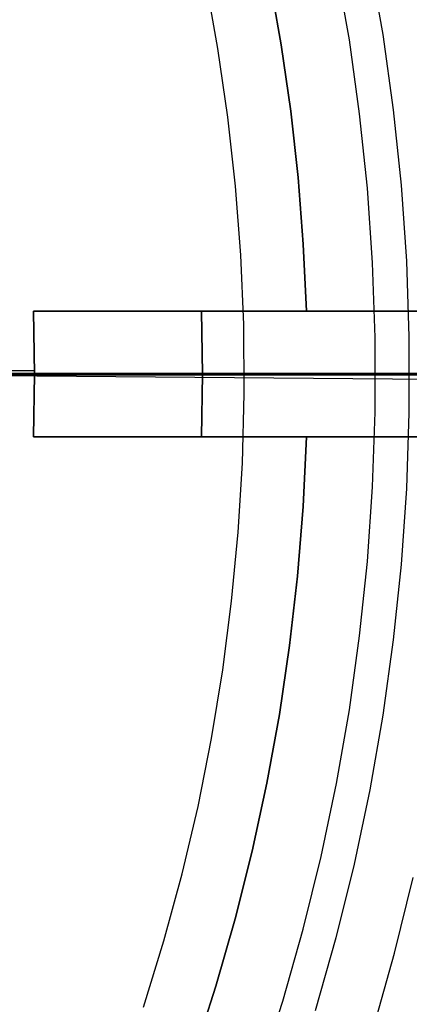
# Model space of a CAD drawing. Header units: millimetres. Extents: x 8929 to 10091, y -2708 to -1691.
# Tile 134 of 196: x 9531.55 to 9536.19, y -2065.63 to -2053.89. Entities that reach past the tile are written whole.
import ezdxf

# ---------------------------------------------------------------- set-up
doc = ezdxf.new("R2010")
doc.units = ezdxf.units.MM
for name, color, linetype in [('1', 7, 'Continuous'), ('COLOR EXT', 7, 'Continuous'), ('luz', 7, 'Continuous'), ('PLASTICO NEGRO', 7, 'Continuous')]:
    doc.layers.add(name, color=color, linetype=linetype)

msp = doc.modelspace()

# ---------------------------------------------------------------- linework, layer by layer
at = {"layer": '1', "color": 7, "true_color": 0xffffff}
for p, q in [((9585.952, -2058.121, 71.704), (9510.147, -2058.121, 71.704)), ((9578.147, -2058.121, 44.653), (9530.147, -2058.121, 44.653))]:
    msp.add_line(p, q, dxfattribs=at)
at = {"layer": '1', "color": 7, "true_color": 0xf4f4f4}
for p, q in [((9536.926, -2058.181, 206.567), (9530.14, -2058.121, 206.567)), ((9536.926, -2058.181, 208.385), (9530.14, -2058.121, 208.385))]:
    msp.add_line(p, q, dxfattribs=at)
at = {"layer": 'COLOR EXT', "color": 30, "true_color": 0xff8d00}
for p, q in [((9534.528, -2053.402, 20.104), (9534.666, -2054.187, 20.104)), ((9534.528, -2053.402, 16.604), (9534.666, -2054.187, 16.604)), ((9534.666, -2054.187, 18.354), (9534.528, -2053.402, 18.354)), ((9534.666, -2054.187, 20.104), (9534.779, -2054.977, 20.104)), ((9534.666, -2054.187, 16.604), (9534.779, -2054.977, 16.604)), ((9534.779, -2054.977, 18.354), (9534.666, -2054.187, 18.354)), ((9534.779, -2054.977, 20.104), (9534.866, -2055.77, 20.104)), ((9534.779, -2054.977, 16.604), (9534.866, -2055.77, 16.604)), ((9534.866, -2055.77, 18.354), (9534.779, -2054.977, 18.354)), ((9534.866, -2055.77, 20.104), (9534.928, -2056.565, 20.104)), ((9534.866, -2055.77, 16.604), (9534.928, -2056.565, 16.604)), ((9534.928, -2056.565, 18.354), (9534.866, -2055.77, 18.354)), ((9534.928, -2056.565, 20.104), (9534.965, -2057.362, 20.104)), ((9534.928, -2056.565, 16.604), (9534.965, -2057.362, 16.604)), ((9534.965, -2057.362, 18.354), (9534.928, -2056.565, 18.354)), ((9531.713, -2057.362, 20.104), (9531.713, -2057.362, 24.904)), ((9531.713, -2057.362, 24.904), (9531.714, -2057.362, 24.973)), ((9534.965, -2057.362, 20.104), (9531.713, -2057.362, 20.104)), ((9531.713, -2057.362, 24.904), (9531.726, -2058.112, 24.904)), ((9531.726, -2058.112, 20.104), (9531.713, -2057.362, 20.104)), ((9542.467, -2057.362, 21.754), (9531.713, -2057.362, 21.754)), ((9531.726, -2058.112, 22.504), (9531.713, -2057.362, 22.504)), ((9531.714, -2057.362, 24.973), (9531.718, -2057.362, 25.043)), ((9531.718, -2057.362, 25.043), (9531.724, -2057.362, 25.113)), ((9531.724, -2057.362, 25.113), (9531.733, -2057.362, 25.182)), ((9531.733, -2057.362, 25.182), (9531.744, -2057.362, 25.251)), ((9531.744, -2057.362, 25.251), (9531.757, -2057.362, 25.319)), ((9531.757, -2057.362, 25.319), (9531.773, -2057.362, 25.387)), ((9531.773, -2057.362, 25.387), (9531.791, -2057.362, 25.455)), ((9531.791, -2057.362, 25.455), (9531.811, -2057.362, 25.522)), ((9531.811, -2057.362, 25.522), (9531.834, -2057.362, 25.588)), ((9531.834, -2057.362, 25.588), (9531.859, -2057.362, 25.653)), ((9531.859, -2057.362, 25.653), (9531.886, -2057.362, 25.717)), ((9531.886, -2057.362, 25.717), (9531.916, -2057.362, 25.78)), ((9531.916, -2057.362, 25.78), (9531.948, -2057.362, 25.843)), ((9531.948, -2057.362, 25.843), (9531.981, -2057.362, 25.904)), ((9531.981, -2057.362, 25.904), (9532.017, -2057.362, 25.964)), ((9532.017, -2057.362, 25.964), (9532.055, -2057.362, 26.022)), ((9532.055, -2057.362, 26.022), (9532.095, -2057.362, 26.079)), ((9532.095, -2057.362, 26.079), (9532.138, -2057.362, 26.135)), ((9532.138, -2057.362, 26.135), (9532.181, -2057.362, 26.189)), ((9532.181, -2057.362, 26.189), (9532.227, -2057.362, 26.242)), ((9532.227, -2057.362, 26.242), (9532.275, -2057.362, 26.293)), ((9532.275, -2057.362, 26.293), (9532.324, -2057.362, 26.342)), ((9532.324, -2057.362, 26.342), (9532.375, -2057.362, 26.39)), ((9532.375, -2057.362, 26.39), (9532.428, -2057.362, 26.436)), ((9532.428, -2057.362, 26.436), (9532.482, -2057.362, 26.48)), ((9532.482, -2057.362, 26.48), (9532.538, -2057.362, 26.522)), ((9532.538, -2057.362, 26.522), (9532.595, -2057.362, 26.562)), ((9532.595, -2057.362, 26.562), (9532.654, -2057.362, 26.6)), ((9532.654, -2057.362, 26.6), (9532.714, -2057.362, 26.636)), ((9532.714, -2057.362, 26.636), (9532.775, -2057.362, 26.67)), ((9532.775, -2057.362, 26.67), (9532.837, -2057.362, 26.701)), ((9532.837, -2057.362, 26.701), (9532.9, -2057.362, 26.731)), ((9532.9, -2057.362, 26.731), (9532.965, -2057.362, 26.758)), ((9532.965, -2057.362, 26.758), (9533.03, -2057.362, 26.783)), ((9533.03, -2057.362, 26.783), (9533.096, -2057.362, 26.806)), ((9533.096, -2057.362, 26.806), (9533.163, -2057.362, 26.826)), ((9533.163, -2057.362, 26.826), (9533.23, -2057.362, 26.844)), ((9533.23, -2057.362, 26.844), (9533.298, -2057.362, 26.86)), ((9533.298, -2057.362, 26.86), (9533.367, -2057.362, 26.873)), ((9533.367, -2057.362, 26.873), (9533.436, -2057.362, 26.884)), ((9533.436, -2057.362, 26.884), (9533.505, -2057.362, 26.893)), ((9533.505, -2057.362, 26.893), (9533.575, -2057.362, 26.899)), ((9533.575, -2057.362, 26.899), (9533.644, -2057.362, 26.902)), ((9533.644, -2057.362, 26.902), (9533.714, -2057.362, 26.904)), ((9533.714, -2057.362, 26.904), (9542.467, -2057.362, 26.904)), ((9533.714, -2057.362, 26.904), (9533.726, -2058.112, 26.904)), ((9533.726, -2058.112, 26.904), (9533.714, -2057.362, 26.904)), ((9542.961, -2057.362, 16.604), (9534.965, -2057.362, 16.604)), ((9534.965, -2057.362, 16.604), (9534.965, -2057.362, 20.104)), ((9542.969, -2058.107, 16.604), (9484.976, -2058.107, 16.604)), ((9531.726, -2058.074, 20.104), (9512.876, -2058.074, 20.104)), ((9531.726, -2058.112, 24.904), (9531.713, -2058.862, 24.904)), ((9531.713, -2058.862, 20.104), (9531.726, -2058.112, 20.104)), ((9531.713, -2058.862, 22.504), (9531.726, -2058.112, 22.504)), ((9531.726, -2058.112, 20.104), (9531.726, -2058.112, 24.904)), ((9531.727, -2058.112, 24.972), (9531.726, -2058.112, 24.904)), ((9531.731, -2058.112, 25.04), (9531.727, -2058.112, 24.972)), ((9531.736, -2058.112, 25.108), (9531.731, -2058.112, 25.04)), ((9531.745, -2058.112, 25.176), (9531.736, -2058.112, 25.108)), ((9531.755, -2058.112, 25.243), (9531.745, -2058.112, 25.176)), ((9531.768, -2058.112, 25.31), (9531.755, -2058.112, 25.243)), ((9531.783, -2058.112, 25.377), (9531.768, -2058.112, 25.31)), ((9531.8, -2058.112, 25.443), (9531.783, -2058.112, 25.377)), ((9531.82, -2058.112, 25.509), (9531.8, -2058.112, 25.443)), ((9531.841, -2058.112, 25.573), (9531.82, -2058.112, 25.509)), ((9531.865, -2058.112, 25.637), (9531.841, -2058.112, 25.573)), ((9531.892, -2058.112, 25.7), (9531.865, -2058.112, 25.637)), ((9531.92, -2058.112, 25.762), (9531.892, -2058.112, 25.7)), ((9531.95, -2058.112, 25.824), (9531.92, -2058.112, 25.762)), ((9531.983, -2058.112, 25.884), (9531.95, -2058.112, 25.824)), ((9532.017, -2058.112, 25.943), (9531.983, -2058.112, 25.884)), ((9532.054, -2058.112, 26), (9532.017, -2058.112, 25.943)), ((9532.092, -2058.112, 26.057), (9532.054, -2058.112, 26)), ((9532.132, -2058.112, 26.112), (9532.092, -2058.112, 26.057)), ((9532.175, -2058.112, 26.166), (9532.132, -2058.112, 26.112)), ((9532.219, -2058.112, 26.218), (9532.175, -2058.112, 26.166)), ((9532.264, -2058.112, 26.269), (9532.219, -2058.112, 26.218)), ((9532.312, -2058.112, 26.318), (9532.264, -2058.112, 26.269)), ((9532.361, -2058.112, 26.365), (9532.312, -2058.112, 26.318)), ((9532.412, -2058.112, 26.411), (9532.361, -2058.112, 26.365)), ((9532.464, -2058.112, 26.455), (9532.412, -2058.112, 26.411)), ((9532.518, -2058.112, 26.497), (9532.464, -2058.112, 26.455)), ((9532.573, -2058.112, 26.537), (9532.518, -2058.112, 26.497)), ((9532.629, -2058.112, 26.576), (9532.573, -2058.112, 26.537)), ((9532.687, -2058.112, 26.612), (9532.629, -2058.112, 26.576)), ((9532.746, -2058.112, 26.647), (9532.687, -2058.112, 26.612)), ((9532.806, -2058.112, 26.679), (9532.746, -2058.112, 26.647)), ((9532.867, -2058.112, 26.71), (9532.806, -2058.112, 26.679)), ((9532.929, -2058.112, 26.738), (9532.867, -2058.112, 26.71)), ((9532.992, -2058.112, 26.764), (9532.929, -2058.112, 26.738)), ((9533.056, -2058.112, 26.788), (9532.992, -2058.112, 26.764)), ((9533.121, -2058.112, 26.81), (9533.056, -2058.112, 26.788)), ((9533.186, -2058.112, 26.829), (9533.121, -2058.112, 26.81)), ((9533.252, -2058.112, 26.847), (9533.186, -2058.112, 26.829)), ((9533.319, -2058.112, 26.862), (9533.252, -2058.112, 26.847)), ((9533.386, -2058.112, 26.874), (9533.319, -2058.112, 26.862)), ((9533.454, -2058.112, 26.885), (9533.386, -2058.112, 26.874)), ((9533.521, -2058.112, 26.893), (9533.454, -2058.112, 26.885)), ((9533.59, -2058.112, 26.899), (9533.521, -2058.112, 26.893)), ((9533.658, -2058.112, 26.902), (9533.59, -2058.112, 26.899)), ((9533.726, -2058.112, 26.904), (9533.658, -2058.112, 26.902)), ((9533.726, -2058.112, 26.904), (9533.714, -2058.862, 26.904)), ((9533.714, -2058.862, 26.904), (9533.726, -2058.112, 26.904)), ((9542.476, -2058.112, 26.904), (9533.726, -2058.112, 26.904)), ((9531.714, -2058.862, 24.973), (9531.713, -2058.862, 24.904)), ((9531.713, -2058.862, 24.904), (9531.713, -2058.862, 20.104)), ((9531.713, -2058.862, 20.104), (9534.965, -2058.862, 20.104)), ((9531.713, -2058.862, 21.754), (9542.467, -2058.862, 21.754)), ((9531.718, -2058.862, 25.043), (9531.714, -2058.862, 24.973)), ((9531.724, -2058.862, 25.113), (9531.718, -2058.862, 25.043)), ((9531.733, -2058.862, 25.182), (9531.724, -2058.862, 25.113)), ((9531.744, -2058.862, 25.251), (9531.733, -2058.862, 25.182)), ((9531.757, -2058.862, 25.319), (9531.744, -2058.862, 25.251)), ((9531.773, -2058.862, 25.387), (9531.757, -2058.862, 25.319)), ((9531.791, -2058.862, 25.455), (9531.773, -2058.862, 25.387)), ((9531.811, -2058.862, 25.522), (9531.791, -2058.862, 25.455)), ((9531.834, -2058.862, 25.588), (9531.811, -2058.862, 25.522)), ((9531.859, -2058.862, 25.653), (9531.834, -2058.862, 25.588)), ((9531.886, -2058.862, 25.717), (9531.859, -2058.862, 25.653)), ((9531.916, -2058.862, 25.78), (9531.886, -2058.862, 25.717)), ((9531.948, -2058.862, 25.843), (9531.916, -2058.862, 25.78)), ((9531.981, -2058.862, 25.904), (9531.948, -2058.862, 25.843)), ((9532.017, -2058.862, 25.964), (9531.981, -2058.862, 25.904)), ((9532.055, -2058.862, 26.022), (9532.017, -2058.862, 25.964)), ((9532.095, -2058.862, 26.079), (9532.055, -2058.862, 26.022)), ((9532.138, -2058.862, 26.135), (9532.095, -2058.862, 26.079)), ((9532.181, -2058.862, 26.189), (9532.138, -2058.862, 26.135)), ((9532.227, -2058.862, 26.242), (9532.181, -2058.862, 26.189)), ((9532.275, -2058.862, 26.293), (9532.227, -2058.862, 26.242)), ((9532.324, -2058.862, 26.342), (9532.275, -2058.862, 26.293)), ((9532.375, -2058.862, 26.39), (9532.324, -2058.862, 26.342)), ((9532.428, -2058.862, 26.436), (9532.375, -2058.862, 26.39)), ((9532.482, -2058.862, 26.48), (9532.428, -2058.862, 26.436)), ((9532.538, -2058.862, 26.522), (9532.482, -2058.862, 26.48)), ((9532.595, -2058.862, 26.562), (9532.538, -2058.862, 26.522)), ((9532.654, -2058.862, 26.6), (9532.595, -2058.862, 26.562)), ((9532.714, -2058.862, 26.636), (9532.654, -2058.862, 26.6)), ((9532.775, -2058.862, 26.67), (9532.714, -2058.862, 26.636)), ((9532.837, -2058.862, 26.701), (9532.775, -2058.862, 26.67)), ((9532.9, -2058.862, 26.731), (9532.837, -2058.862, 26.701)), ((9532.965, -2058.862, 26.758), (9532.9, -2058.862, 26.731)), ((9533.03, -2058.862, 26.783), (9532.965, -2058.862, 26.758)), ((9533.096, -2058.862, 26.806), (9533.03, -2058.862, 26.783)), ((9533.163, -2058.862, 26.826), (9533.096, -2058.862, 26.806)), ((9533.23, -2058.862, 26.844), (9533.163, -2058.862, 26.826)), ((9533.298, -2058.862, 26.86), (9533.23, -2058.862, 26.844)), ((9533.367, -2058.862, 26.873), (9533.298, -2058.862, 26.86)), ((9533.436, -2058.862, 26.884), (9533.367, -2058.862, 26.873)), ((9533.505, -2058.862, 26.893), (9533.436, -2058.862, 26.884)), ((9533.575, -2058.862, 26.899), (9533.505, -2058.862, 26.893)), ((9533.644, -2058.862, 26.902), (9533.575, -2058.862, 26.899)), ((9533.714, -2058.862, 26.904), (9533.644, -2058.862, 26.902)), ((9542.467, -2058.862, 26.904), (9533.714, -2058.862, 26.904)), ((9534.965, -2058.862, 20.104), (9534.926, -2059.692, 20.104)), ((9534.965, -2058.862, 16.604), (9534.926, -2059.692, 16.604)), ((9534.926, -2059.692, 18.354), (9534.965, -2058.862, 18.354)), ((9534.965, -2058.862, 20.104), (9534.965, -2058.862, 16.604)), ((9534.965, -2058.862, 16.604), (9542.961, -2058.862, 16.604)), ((9534.926, -2059.692, 20.104), (9534.86, -2060.522, 20.104)), ((9534.926, -2059.692, 16.604), (9534.86, -2060.522, 16.604)), ((9534.86, -2060.522, 18.354), (9534.926, -2059.692, 18.354)), ((9534.86, -2060.522, 20.104), (9534.766, -2061.348, 20.104)), ((9534.86, -2060.522, 16.604), (9534.766, -2061.348, 16.604)), ((9534.766, -2061.348, 18.354), (9534.86, -2060.522, 18.354)), ((9534.766, -2061.348, 20.104), (9534.644, -2062.171, 20.104)), ((9534.766, -2061.348, 16.604), (9534.644, -2062.171, 16.604)), ((9534.644, -2062.171, 18.354), (9534.766, -2061.348, 18.354)), ((9534.644, -2062.171, 20.104), (9534.496, -2062.989, 20.104)), ((9534.644, -2062.171, 16.604), (9534.496, -2062.989, 16.604)), ((9534.496, -2062.989, 18.354), (9534.644, -2062.171, 18.354)), ((9534.496, -2062.989, 20.104), (9534.32, -2063.802, 20.104)), ((9534.496, -2062.989, 16.604), (9534.32, -2063.802, 16.604)), ((9534.32, -2063.802, 18.354), (9534.496, -2062.989, 18.354)), ((9534.32, -2063.802, 20.104), (9534.117, -2064.608, 20.104)), ((9534.32, -2063.802, 16.604), (9534.117, -2064.608, 16.604)), ((9534.117, -2064.608, 18.354), (9534.32, -2063.802, 18.354)), ((9534.117, -2064.608, 20.104), (9533.888, -2065.408, 20.104)), ((9534.117, -2064.608, 16.604), (9533.888, -2065.408, 16.604)), ((9533.888, -2065.408, 18.354), (9534.117, -2064.608, 18.354)), ((9533.888, -2065.408, 20.104), (9533.632, -2066.199, 20.104)), ((9533.888, -2065.408, 16.604), (9533.632, -2066.199, 16.604)), ((9533.632, -2066.199, 18.354), (9533.888, -2065.408, 18.354))]:
    msp.add_line(p, q, dxfattribs=at)
at = {"layer": 'luz', "color": 7, "true_color": 0xffffff}
for p, q in [((9535.721, -2053.173, -19.778), (9535.876, -2054.064, -19.778)), ((9535.478, -2054.127, -19.742), (9535.325, -2053.249, -19.742)), ((9535.6, -2055.009, -19.742), (9535.478, -2054.127, -19.742)), ((9535.876, -2054.064, -19.778), (9536.001, -2054.961, -19.778)), ((9535.693, -2055.896, -19.742), (9535.6, -2055.009, -19.742)), ((9536.001, -2054.961, -19.778), (9536.094, -2055.861, -19.778)), ((9535.754, -2056.785, -19.742), (9535.693, -2055.896, -19.742)), ((9536.094, -2055.861, -19.778), (9536.157, -2056.764, -19.778)), ((9535.785, -2057.675, -19.742), (9535.754, -2056.785, -19.742)), ((9536.157, -2056.764, -19.778), (9536.188, -2057.668, -19.778)), ((9535.785, -2058.566, -19.742), (9535.785, -2057.675, -19.742)), ((9536.188, -2057.668, -19.778), (9536.188, -2058.573, -19.778)), ((9529.587, -2058.121, -13.914), (9536.088, -2058.121, -14.704)), ((9535.789, -2058.121, -19.742), (9530.658, -2058.121, -19.016)), ((9535.789, -2058.121, -19.742), (9535.889, -2058.121, -19.756)), ((9535.889, -2058.121, -19.756), (9535.99, -2058.121, -19.767)), ((9535.99, -2058.121, -19.767), (9536.091, -2058.121, -19.774)), ((9536.088, -2058.121, -14.704), (9542.557, -2058.121, -15.718)), ((9536.091, -2058.121, -19.774), (9536.192, -2058.121, -19.778)), ((9535.754, -2059.457, -19.742), (9535.785, -2058.566, -19.742)), ((9536.188, -2058.573, -19.778), (9536.157, -2059.478, -19.778)), ((9535.693, -2060.346, -19.742), (9535.754, -2059.457, -19.742)), ((9536.157, -2059.478, -19.778), (9536.094, -2060.381, -19.778)), ((9535.6, -2061.232, -19.742), (9535.693, -2060.346, -19.742)), ((9536.094, -2060.381, -19.778), (9536.001, -2061.281, -19.778)), ((9535.478, -2062.115, -19.742), (9535.6, -2061.232, -19.742)), ((9536.001, -2061.281, -19.778), (9535.876, -2062.177, -19.778)), ((9535.325, -2062.993, -19.742), (9535.478, -2062.115, -19.742)), ((9535.876, -2062.177, -19.778), (9535.721, -2063.069, -19.778)), ((9535.142, -2063.865, -19.742), (9535.325, -2062.993, -19.742)), ((9535.721, -2063.069, -19.778), (9535.535, -2063.954, -19.778)), ((9534.928, -2064.73, -19.742), (9535.142, -2063.865, -19.742)), ((9535.535, -2063.954, -19.778), (9535.318, -2064.833, -19.778)), ((9536.015, -2065.018, -19.778), (9536.238, -2064.115, -19.778)), ((9534.685, -2065.587, -19.742), (9534.928, -2064.73, -19.742)), ((9535.318, -2064.833, -19.778), (9535.071, -2065.704, -19.778)), ((9535.762, -2065.912, -19.778), (9536.015, -2065.018, -19.778)), ((9534.413, -2066.436, -19.742), (9534.685, -2065.587, -19.742))]:
    msp.add_line(p, q, dxfattribs=at)
at = {"layer": 'PLASTICO NEGRO', "color": 254, "true_color": 0xcad1ee}
for p, q in [((9533.912, -2054.231, 31.404), (9533.765, -2053.417, 31.404)), ((9533.912, -2054.231, 29.904), (9533.765, -2053.417, 29.904)), ((9533.912, -2054.231, 30.654), (9533.765, -2053.417, 30.654)), ((9534.031, -2055.049, 31.404), (9533.912, -2054.231, 31.404)), ((9534.031, -2055.049, 29.904), (9533.912, -2054.231, 29.904)), ((9534.031, -2055.049, 30.654), (9533.912, -2054.231, 30.654)), ((9534.121, -2055.87, 31.404), (9534.031, -2055.049, 31.404)), ((9534.121, -2055.87, 29.904), (9534.031, -2055.049, 29.904)), ((9534.121, -2055.87, 30.654), (9534.031, -2055.049, 30.654)), ((9534.184, -2056.694, 31.404), (9534.121, -2055.87, 31.404)), ((9534.184, -2056.694, 29.904), (9534.121, -2055.87, 29.904)), ((9534.184, -2056.694, 30.654), (9534.121, -2055.87, 30.654)), ((9534.219, -2057.52, 31.404), (9534.184, -2056.694, 31.404)), ((9534.219, -2057.52, 29.904), (9534.184, -2056.694, 29.904)), ((9534.219, -2057.52, 30.654), (9534.184, -2056.694, 30.654)), ((9534.225, -2058.347, 31.404), (9534.219, -2057.52, 31.404)), ((9534.225, -2058.347, 29.904), (9534.219, -2057.52, 29.904)), ((9534.225, -2058.347, 30.654), (9534.219, -2057.52, 30.654)), ((9534.203, -2059.173, 31.404), (9534.225, -2058.347, 31.404)), ((9534.203, -2059.173, 29.904), (9534.225, -2058.347, 29.904)), ((9534.203, -2059.173, 30.654), (9534.225, -2058.347, 30.654)), ((9534.153, -2059.998, 31.404), (9534.203, -2059.173, 31.404)), ((9534.153, -2059.998, 29.904), (9534.203, -2059.173, 29.904)), ((9534.153, -2059.998, 30.654), (9534.203, -2059.173, 30.654)), ((9534.075, -2060.821, 31.404), (9534.153, -2059.998, 31.404)), ((9534.075, -2060.821, 29.904), (9534.153, -2059.998, 29.904)), ((9534.075, -2060.821, 30.654), (9534.153, -2059.998, 30.654)), ((9533.969, -2061.64, 31.404), (9534.075, -2060.821, 31.404)), ((9533.969, -2061.64, 29.904), (9534.075, -2060.821, 29.904)), ((9533.969, -2061.64, 30.654), (9534.075, -2060.821, 30.654)), ((9533.835, -2062.456, 31.404), (9533.969, -2061.64, 31.404)), ((9533.835, -2062.456, 29.904), (9533.969, -2061.64, 29.904)), ((9533.835, -2062.456, 30.654), (9533.969, -2061.64, 30.654)), ((9533.674, -2063.267, 31.404), (9533.835, -2062.456, 31.404)), ((9533.674, -2063.267, 29.904), (9533.835, -2062.456, 29.904)), ((9533.674, -2063.267, 30.654), (9533.835, -2062.456, 30.654)), ((9533.485, -2064.071, 31.404), (9533.674, -2063.267, 31.404)), ((9533.485, -2064.071, 29.904), (9533.674, -2063.267, 29.904)), ((9533.485, -2064.071, 30.654), (9533.674, -2063.267, 30.654)), ((9533.268, -2064.869, 31.404), (9533.485, -2064.071, 31.404)), ((9533.268, -2064.869, 29.904), (9533.485, -2064.071, 29.904)), ((9533.268, -2064.869, 30.654), (9533.485, -2064.071, 30.654)), ((9533.025, -2065.659, 31.404), (9533.268, -2064.869, 31.404)), ((9533.025, -2065.659, 29.904), (9533.268, -2064.869, 29.904)), ((9533.025, -2065.659, 30.654), (9533.268, -2064.869, 30.654))]:
    msp.add_line(p, q, dxfattribs=at)

doc.saveas('drawing.dxf')
